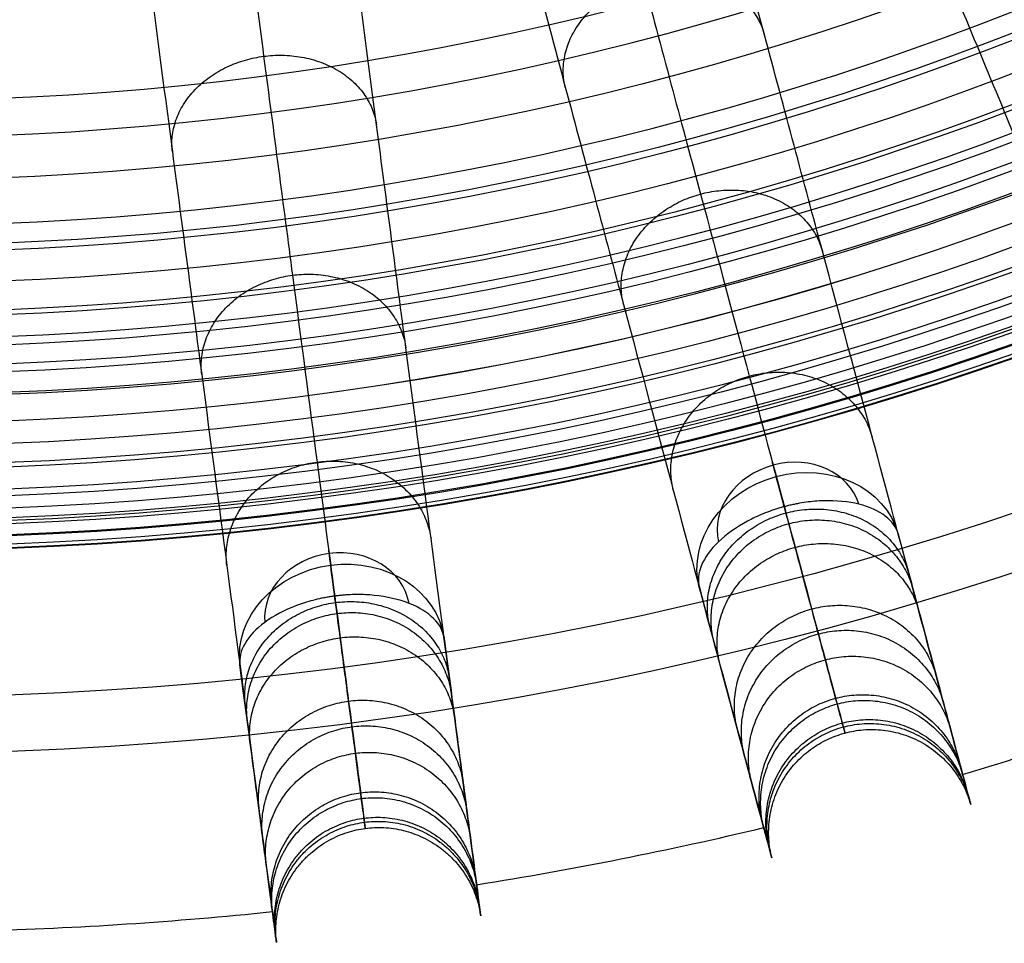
# Model space of a CAD drawing. Header units: millimetres. Extents: x -186 to 186, y -186 to 186.
# Tile 13 of 40: x 7 to 55, y -186 to -141. Entities that reach past the tile are written whole.
import ezdxf

# ---------------------------------------------------------------- set-up
doc = ezdxf.new("R2010")
doc.units = ezdxf.units.MM
doc.layers.add('Ø35', color=7, linetype='Continuous', true_color=0x7d26cd)

msp = doc.modelspace()

# ---------------------------------------------------------------- linework, layer by layer
at = {"layer": 'Ø35'}
for centre, radius in [((0, 0, 280.657), 176.344), ((0, 0, 277.846), 173.606), ((0, 0, 185.176), 166.494), ((0, 0, 178.694), 166.464), ((0, 0, 190.203), 166.286), ((0, 0, 195.126), 165.882), ((0, 0, 169.409), 165.831), ((0, 0, 199.917), 165.294), ((0, 0, 164.04), 165.137), ((0, 0, 250), 165), ((0, 0, 204.548), 164.531), ((0, 0, 157.398), 163.932), ((0, 0, 208.987), 163.606), ((0, 0, 213.207), 162.533), ((0, 0, 150.615), 162.317), ((0, 0, 216.979), 161.393), ((0, 0, 143.777), 160.306), ((0, 0, 220.096), 160.302), ((0, 0, 223.522), 158.919), ((0, 0, 136.901), 157.911), ((0, 0, 226.484), 157.532), ((0, 0, 228.238), 156.606), ((0, 0, 129.993), 155.138), ((0, 0, 231.304), 154.908), ((0, 0, 264.5), 153.5), ((0, 0, 123.061), 151.996), ((0, 0, 232.639), 151.667), ((0, 0, 116.113), 148.496), ((0, 0, 109.158), 144.648)]:
    msp.add_circle(centre, radius, dxfattribs=at)
at = {"layer": 'Ø35', "extrusion": (0, 0, -1)}
for centre, radius in [((0, 0, -300), 159), ((0, 0, -300), 156.191), ((0, 0, -298.67), 150.699), ((0, 0, -294.974), 146.426)]:
    msp.add_circle(centre, radius, dxfattribs=at)
at = {"layer": 'Ø35', "extrusion": (-0.965926, -0.258819, -4.55441e-15)}
msp.add_arc((172.904, 240), 5, 123.6054, 211.114, dxfattribs=at)
at = {"layer": 'Ø35', "extrusion": (-0.133735, 0.499105, 0.85616)}
for start, end in [(182.216, 270), (270, 357.784)]:
    msp.add_arc((0, 272.044, 119.672), 3.536, start, end, dxfattribs=at)
at = {"layer": 'Ø35', "extrusion": (0.133735, -0.499105, -0.85616)}
for start, end in [(270, 359.2906), (180.7094, 270)]:
    msp.add_arc((0, 272.044, -116.137), 5, start, end, dxfattribs=at)
at = {"layer": 'Ø35', "extrusion": (-0.991445, -0.130526, -2.45515e-15)}
msp.add_arc((172.904, 240), 5, 123.6054, 211.114, dxfattribs=at)
at = {"layer": 'Ø35', "extrusion": (-0.067444, 0.512291, 0.85616)}
for start, end in [(270, 357.784), (182.216, 270)]:
    msp.add_arc((0, 272.044, 119.672), 3.536, start, end, dxfattribs=at)
at = {"layer": 'Ø35', "extrusion": (0.067444, -0.512291, -0.85616)}
for start, end in [(270, 359.2906), (180.7094, 270)]:
    msp.add_arc((0, 272.044, -116.137), 5, start, end, dxfattribs=at)
at = {"layer": 'Ø35'}
for start, end in [(286.54858, 290.95142), (279.04858, 283.45142), (271.54858, 275.95142)]:
    msp.add_arc((0, 0, 161.636), 185, start, end, dxfattribs=at)
for points, knots in [([(51.841, -89.791, 33.54), (54.316, -94.078, 38.479), (59.104, -102.372, 48.477), (65.806, -113.98, 63.99), (71.887, -124.512, 79.841), (77.267, -133.83, 95.973), (81.865, -141.795, 112.333), (85.605, -148.272, 128.864), (88.408, -153.128, 145.52), (89.994, -155.874, 160.329), (90.674, -157.053, 173.137), (90.825, -157.313, 183.863), (90.576, -156.882, 194.327), (89.957, -155.81, 204.378), (88.999, -154.15, 213.861), (87.733, -151.957, 222.618), (86.427, -149.696, 229.305), (85.254, -147.665, 234.131), (84.632, -146.586, 236.356), (84.312, -146.032, 237.416)], [0, 0, 0, 0, 21.206687, 42.000163, 62.298384, 82.041442, 101.198015, 119.773444, 137.819283, 155.44352, 166.748088, 177.876049, 188.747485, 199.274348, 209.364632, 218.926927, 227.876161, 232.097972, 236.141838, 236.141838, 236.141838, 236.141838]), ([(49.248, -95.299, 30.058), (51.749, -99.63, 35.045), (54.198, -103.872, 40.156), (56.575, -107.989, 45.38), (58.905, -112.025, 50.502), (61.175, -115.957, 55.754), (63.361, -119.743, 61.124), (65.495, -123.44, 66.365), (67.558, -127.013, 71.742), (69.525, -130.42, 77.24), (71.438, -133.733, 82.587), (73.267, -136.901, 88.071), (74.985, -139.876, 93.678), (76.651, -142.763, 99.118), (78.219, -145.478, 104.693), (79.658, -147.97, 110.387), (81.053, -150.387, 115.909), (82.331, -152.601, 121.559), (83.462, -154.56, 127.318), (84.561, -156.463, 132.915), (85.522, -158.127, 138.621), (86.316, -159.503, 144.421), (87.091, -160.846, 150.084), (87.706, -161.911, 155.827), (88.136, -162.656, 161.636), (88.137, -162.656, 161.64), (88.137, -162.657, 161.643), (88.137, -162.657, 161.646), (88.413, -163.134, 165.37), (88.612, -163.48, 169.122), (88.738, -163.697, 172.878), (88.861, -163.911, 176.576), (88.913, -164.001, 180.289), (88.894, -163.968, 183.994), (88.876, -163.936, 187.613), (88.789, -163.787, 191.239), (88.635, -163.519, 194.845), (88.485, -163.26, 198.337), (88.27, -162.888, 201.827), (87.988, -162.399, 205.285), (87.718, -161.931, 208.598), (87.384, -161.352, 211.905), (86.983, -160.657, 215.165), (86.602, -159.999, 218.252), (86.159, -159.23, 221.326), (85.646, -158.343, 224.337), (85.406, -157.927, 225.747), (85.15, -157.484, 227.149), (84.606, -156.54, 229.921), (84.316, -156.038, 231.297), (84.008, -155.505, 232.653), (83.717, -155.002, 233.933), (83.41, -154.469, 235.2), (83.084, -153.905, 236.445), (82.772, -153.365, 237.638), (82.443, -152.795, 238.816), (82.096, -152.193, 239.968)], [0, 0, 0, 0, 21.204799, 21.204799, 21.204799, 41.99698, 41.99698, 41.99698, 62.294163, 62.294163, 62.294163, 82.036498, 82.036498, 82.036498, 101.193153, 101.193153, 101.193153, 119.768949, 119.768949, 119.768949, 137.816316, 137.816316, 137.816316, 155.433498, 155.433498, 155.433498, 155.443084, 155.443084, 155.443084, 166.745582, 166.745582, 166.745582, 177.871129, 177.871129, 177.871129, 188.740149, 188.740149, 188.740149, 199.26457, 199.26457, 199.26457, 209.352232, 209.352232, 209.352232, 218.911491, 218.911491, 218.911491, 223.383634, 223.383634, 227.855231, 227.855231, 227.855231, 232.074047, 232.074047, 232.074047, 236.114875, 236.114875, 236.114875, 236.114875]), ([(39.677, -95.789, 33.54), (41.572, -100.363, 38.479), (45.237, -109.211, 48.477), (50.366, -121.594, 63.99), (55.02, -132.83, 79.841), (59.137, -142.77, 95.973), (62.657, -151.267, 112.333), (65.519, -158.177, 128.864), (67.665, -163.357, 145.52), (68.878, -166.287, 160.329), (69.399, -167.544, 173.137), (69.514, -167.822, 183.863), (69.324, -167.363, 194.327), (68.85, -166.219, 204.378), (68.117, -164.448, 213.861), (67.148, -162.109, 222.618), (66.149, -159.697, 229.305), (65.251, -157.53, 234.131), (64.774, -156.379, 236.356), (64.529, -155.788, 237.416)], [0, 0, 0, 0, 21.206687, 42.000163, 62.298384, 82.041442, 101.198015, 119.773444, 137.819283, 155.44352, 166.748088, 177.876049, 188.747485, 199.274348, 209.364632, 218.926927, 227.876161, 232.097972, 236.141838, 236.141838, 236.141838, 236.141838]), ([(70.766, -157.78, 239.968), (71.032, -158.422, 238.816), (71.284, -159.031, 237.638), (71.523, -159.607, 236.445), (71.772, -160.208, 235.2), (72.007, -160.777, 233.933), (72.23, -161.313, 232.653), (72.465, -161.882, 231.297), (72.687, -162.418, 229.921), (73.104, -163.424, 227.149), (73.3, -163.897, 225.747), (73.484, -164.341, 224.337), (73.876, -165.287, 221.326), (74.215, -166.108, 218.252), (74.506, -166.81, 215.165), (74.814, -167.551, 211.905), (75.069, -168.169, 208.598), (75.276, -168.668, 205.285), (75.492, -169.189, 201.827), (75.656, -169.586, 198.337), (75.771, -169.863, 194.845), (75.889, -170.149, 191.239), (75.955, -170.308, 187.613), (75.969, -170.342, 183.994), (75.984, -170.377, 180.289), (75.944, -170.281, 176.576), (75.85, -170.053, 172.878), (75.754, -169.821, 169.122), (75.601, -169.453, 165.37), (75.39, -168.943, 161.646), (75.39, -168.943, 161.643), (75.39, -168.942, 161.64), (75.39, -168.942, 161.636), (75.06, -168.147, 155.827), (74.59, -167.011, 150.084), (73.996, -165.578, 144.421), (73.388, -164.111, 138.621), (72.653, -162.335, 132.915), (71.812, -160.305, 127.318), (70.946, -158.215, 121.559), (69.968, -155.853, 115.909), (68.9, -153.275, 110.387), (67.799, -150.616, 104.693), (66.599, -147.72, 99.118), (65.323, -144.64, 93.678), (64.009, -141.467, 88.071), (62.609, -138.087, 82.587), (61.145, -134.552, 77.24), (59.64, -130.919, 71.742), (58.06, -127.106, 66.365), (56.427, -123.163, 61.124), (54.754, -119.123, 55.754), (53.016, -114.929, 50.502), (51.233, -110.623, 45.38), (49.414, -106.232, 40.156), (47.539, -101.706, 35.045), (45.625, -97.085, 30.058)], [0, 0, 0, 0, 4.040828, 4.040828, 4.040828, 8.259644, 8.259644, 8.259644, 12.731241, 12.731241, 17.203384, 17.203384, 17.203384, 26.762643, 26.762643, 26.762643, 36.850305, 36.850305, 36.850305, 47.374726, 47.374726, 47.374726, 58.243746, 58.243746, 58.243746, 69.369292, 69.369292, 69.369292, 80.671791, 80.671791, 80.671791, 80.681377, 80.681377, 80.681377, 98.298559, 98.298559, 98.298559, 116.345926, 116.345926, 116.345926, 134.921722, 134.921722, 134.921722, 154.078377, 154.078377, 154.078377, 173.820712, 173.820712, 173.820712, 194.117895, 194.117895, 194.117895, 214.910076, 214.910076, 214.910076, 236.114875, 236.114875, 236.114875, 236.114875]), ([(26.835, -100.149, 33.54), (28.116, -104.93, 38.479), (30.595, -114.181, 48.477), (34.064, -127.128, 63.99), (37.212, -138.876, 79.841), (39.996, -149.268, 95.973), (42.377, -158.152, 112.333), (44.312, -165.376, 128.864), (45.764, -170.792, 145.52), (46.584, -173.854, 160.329), (46.937, -175.169, 173.137), (47.014, -175.46, 183.863), (46.886, -174.979, 194.327), (46.565, -173.784, 204.378), (46.069, -171.932, 213.861), (45.414, -169.486, 222.618), (44.738, -166.965, 229.305), (44.131, -164.699, 234.131), (43.809, -163.496, 236.356), (43.643, -162.877, 237.416)], [0, 0, 0, 0, 21.206687, 42.000163, 62.298384, 82.041442, 101.198015, 119.773444, 137.819283, 155.44352, 166.748088, 177.876049, 188.747485, 199.274348, 209.364632, 218.926927, 227.876161, 232.097972, 236.141838, 236.141838, 236.141838, 236.141838]), ([(36.388, -100.912, 30.058), (38.302, -105.532, 35.045), (40.176, -110.058, 40.156), (41.995, -114.449, 45.38), (43.779, -118.755, 50.502), (45.516, -122.949, 55.754), (47.189, -126.989, 61.124), (48.823, -130.932, 66.365), (50.402, -134.745, 71.742), (51.907, -138.379, 77.24), (53.371, -141.913, 82.587), (54.771, -145.293, 88.071), (56.086, -148.467, 93.678), (57.361, -151.546, 99.118), (58.561, -154.443, 104.693), (59.662, -157.102, 110.387), (60.73, -159.68, 115.909), (61.708, -162.042, 121.559), (62.574, -164.131, 127.318), (63.415, -166.162, 132.915), (64.15, -167.937, 138.621), (64.758, -169.405, 144.421), (65.352, -170.837, 150.084), (65.822, -171.974, 155.827), (66.152, -172.769, 161.636), (66.152, -172.769, 161.64), (66.152, -172.769, 161.643), (66.152, -172.77, 161.646), (66.363, -173.279, 165.37), (66.516, -173.648, 169.122), (66.612, -173.879, 172.878), (66.706, -174.107, 176.576), (66.746, -174.203, 180.289), (66.731, -174.168, 183.994), (66.717, -174.134, 187.613), (66.651, -173.975, 191.239), (66.533, -173.689, 194.845), (66.418, -173.413, 198.337), (66.254, -173.016, 201.827), (66.038, -172.495, 205.285), (65.831, -171.995, 208.598), (65.576, -171.378, 211.905), (65.268, -170.636, 215.165), (64.977, -169.934, 218.252), (64.638, -169.114, 221.326), (64.246, -168.167, 224.337), (64.062, -167.724, 225.747), (63.866, -167.251, 227.149), (63.449, -166.244, 229.921), (63.227, -165.709, 231.297), (62.992, -165.14, 232.653), (62.769, -164.603, 233.933), (62.534, -164.034, 235.2), (62.285, -163.433, 236.445), (62.046, -162.857, 237.638), (61.794, -162.249, 238.816), (61.528, -161.607, 239.968)], [0, 0, 0, 0, 21.204799, 21.204799, 21.204799, 41.99698, 41.99698, 41.99698, 62.294163, 62.294163, 62.294163, 82.036498, 82.036498, 82.036498, 101.193153, 101.193153, 101.193153, 119.768949, 119.768949, 119.768949, 137.816316, 137.816316, 137.816316, 155.433498, 155.433498, 155.433498, 155.443084, 155.443084, 155.443084, 166.745582, 166.745582, 166.745582, 177.871129, 177.871129, 177.871129, 188.740149, 188.740149, 188.740149, 199.26457, 199.26457, 199.26457, 209.352232, 209.352232, 209.352232, 218.911491, 218.911491, 218.911491, 223.383634, 223.383634, 227.855231, 227.855231, 227.855231, 232.074047, 232.074047, 232.074047, 236.114875, 236.114875, 236.114875, 236.114875]), ([(49.566, -165.667, 239.968), (49.746, -166.338, 238.816), (49.917, -166.975, 237.638), (50.078, -167.577, 236.445), (50.246, -168.205, 235.2), (50.406, -168.8, 233.933), (50.556, -169.361, 232.653), (50.715, -169.956, 231.297), (50.866, -170.516, 229.921), (51.148, -171.568, 227.149), (51.28, -172.063, 225.747), (51.404, -172.526, 224.337), (51.669, -173.516, 221.326), (51.899, -174.373, 218.252), (52.096, -175.108, 215.165), (52.304, -175.883, 211.905), (52.477, -176.528, 208.598), (52.616, -177.051, 205.285), (52.763, -177.596, 201.827), (52.874, -178.01, 198.337), (52.951, -178.3, 194.845), (53.031, -178.599, 191.239), (53.076, -178.765, 187.613), (53.085, -178.8, 183.994), (53.095, -178.837, 180.289), (53.068, -178.737, 176.576), (53.004, -178.498, 172.878), (52.939, -178.256, 169.122), (52.836, -177.871, 165.37), (52.694, -177.338, 161.646), (52.693, -177.338, 161.643), (52.693, -177.337, 161.64), (52.693, -177.337, 161.636), (52.471, -176.506, 155.827), (52.152, -175.318, 150.084), (51.751, -173.82, 144.421), (51.34, -172.286, 138.621), (50.842, -170.43, 132.915), (50.274, -168.307, 127.318), (49.688, -166.122, 121.559), (49.027, -163.653, 115.909), (48.304, -160.957, 110.387), (47.559, -158.177, 104.693), (46.748, -155.149, 99.118), (45.885, -151.929, 93.678), (44.996, -148.611, 88.071), (44.049, -145.077, 82.587), (43.059, -141.382, 77.24), (42.041, -137.583, 71.742), (40.973, -133.597, 66.365), (39.868, -129.474, 61.124), (38.737, -125.251, 55.754), (37.562, -120.865, 50.502), (36.355, -116.364, 45.38), (35.125, -111.773, 40.156), (33.857, -107.041, 35.045), (32.563, -102.21, 30.058)], [0, 0, 0, 0, 4.040828, 4.040828, 4.040828, 8.259644, 8.259644, 8.259644, 12.731241, 12.731241, 17.203384, 17.203384, 17.203384, 26.762643, 26.762643, 26.762643, 36.850305, 36.850305, 36.850305, 47.374726, 47.374726, 47.374726, 58.243746, 58.243746, 58.243746, 69.369292, 69.369292, 69.369292, 80.671791, 80.671791, 80.671791, 80.681377, 80.681377, 80.681377, 98.298559, 98.298559, 98.298559, 116.345926, 116.345926, 116.345926, 134.921722, 134.921722, 134.921722, 154.078377, 154.078377, 154.078377, 173.820712, 173.820712, 173.820712, 194.117895, 194.117895, 194.117895, 214.910076, 214.910076, 214.910076, 236.114875, 236.114875, 236.114875, 236.114875]), ([(13.533, -102.795, 33.54), (14.179, -107.703, 38.479), (15.429, -117.198, 48.477), (17.179, -130.487, 63.99), (18.766, -142.545, 79.841), (20.171, -153.211, 95.973), (21.371, -162.33, 112.333), (22.347, -169.745, 128.864), (23.079, -175.304, 145.52), (23.493, -178.448, 160.329), (23.671, -179.797, 173.137), (23.71, -180.095, 183.863), (23.645, -179.602, 194.327), (23.484, -178.375, 204.378), (23.233, -176.474, 213.861), (22.903, -173.964, 222.618), (22.562, -171.376, 229.305), (22.256, -169.05, 234.131), (22.093, -167.815, 236.356), (22.01, -167.181, 237.416)], [0, 0, 0, 0, 21.206687, 42.000163, 62.298384, 82.041442, 101.198015, 119.773444, 137.819283, 155.44352, 166.748088, 177.876049, 188.747485, 199.274348, 209.364632, 218.926927, 227.876161, 232.097972, 236.141838, 236.141838, 236.141838, 236.141838]), ([(22.905, -104.798, 30.058), (24.199, -109.629, 35.045), (25.467, -114.361, 40.156), (26.697, -118.952, 45.38), (27.903, -123.453, 50.502), (29.078, -127.839, 55.754), (30.21, -132.062, 61.124), (31.315, -136.185, 66.365), (32.383, -140.171, 71.742), (33.401, -143.97, 77.24), (34.391, -147.665, 82.587), (35.338, -151.199, 88.071), (36.227, -154.517, 93.678), (37.09, -157.737, 99.118), (37.901, -160.765, 104.693), (38.646, -163.545, 110.387), (39.368, -166.241, 115.909), (40.03, -168.71, 121.559), (40.615, -170.895, 127.318), (41.184, -173.017, 132.915), (41.681, -174.874, 138.621), (42.092, -176.408, 144.421), (42.494, -177.906, 150.084), (42.812, -179.094, 155.827), (43.035, -179.925, 161.636), (43.035, -179.925, 161.64), (43.035, -179.926, 161.643), (43.035, -179.926, 161.646), (43.178, -180.459, 165.37), (43.281, -180.844, 169.122), (43.346, -181.086, 172.878), (43.41, -181.325, 176.576), (43.437, -181.425, 180.289), (43.427, -181.388, 183.994), (43.417, -181.353, 187.613), (43.373, -181.186, 191.239), (43.293, -180.888, 194.845), (43.215, -180.598, 198.337), (43.104, -180.184, 201.827), (42.958, -179.639, 205.285), (42.818, -179.116, 208.598), (42.645, -178.471, 211.905), (42.438, -177.696, 215.165), (42.241, -176.961, 218.252), (42.011, -176.104, 221.326), (41.746, -175.114, 224.337), (41.622, -174.651, 225.747), (41.489, -174.156, 227.149), (41.207, -173.104, 229.921), (41.057, -172.544, 231.297), (40.898, -171.949, 232.653), (40.747, -171.388, 233.933), (40.588, -170.793, 235.2), (40.42, -170.165, 236.445), (40.258, -169.563, 237.638), (40.088, -168.926, 238.816), (39.908, -168.255, 239.968)], [0, 0, 0, 0, 21.204799, 21.204799, 21.204799, 41.99698, 41.99698, 41.99698, 62.294163, 62.294163, 62.294163, 82.036498, 82.036498, 82.036498, 101.193153, 101.193153, 101.193153, 119.768949, 119.768949, 119.768949, 137.816316, 137.816316, 137.816316, 155.433498, 155.433498, 155.433498, 155.443084, 155.443084, 155.443084, 166.745582, 166.745582, 166.745582, 177.871129, 177.871129, 177.871129, 188.740149, 188.740149, 188.740149, 199.26457, 199.26457, 199.26457, 209.352232, 209.352232, 209.352232, 218.911491, 218.911491, 218.911491, 223.383634, 223.383634, 227.855231, 227.855231, 227.855231, 232.074047, 232.074047, 232.074047, 236.114875, 236.114875, 236.114875, 236.114875]), ([(27.518, -170.72, 239.968), (27.609, -171.409, 238.816), (27.695, -172.062, 237.638), (27.776, -172.68, 236.445), (27.861, -173.325, 235.2), (27.942, -173.935, 233.933), (28.018, -174.511, 232.653), (28.098, -175.122, 231.297), (28.174, -175.696, 229.921), (28.316, -176.777, 227.149), (28.383, -177.284, 225.747), (28.445, -177.76, 224.337), (28.579, -178.776, 221.326), (28.695, -179.656, 218.252), (28.794, -180.41, 215.165), (28.899, -181.205, 211.905), (28.986, -181.868, 208.598), (29.057, -182.404, 205.285), (29.13, -182.963, 201.827), (29.186, -183.389, 198.337), (29.225, -183.686, 194.845), (29.266, -183.993, 191.239), (29.288, -184.163, 187.613), (29.293, -184.2, 183.994), (29.298, -184.237, 180.289), (29.284, -184.134, 176.576), (29.252, -183.89, 172.878), (29.219, -183.641, 169.122), (29.167, -183.246, 165.37), (29.095, -182.699, 161.646), (29.095, -182.699, 161.643), (29.095, -182.698, 161.64), (29.095, -182.698, 161.636), (28.983, -181.845, 155.827), (28.822, -180.625, 150.084), (28.62, -179.088, 144.421), (28.413, -177.513, 138.621), (28.162, -175.608, 132.915), (27.875, -173.429, 127.318), (27.58, -171.186, 121.559), (27.246, -168.652, 115.909), (26.882, -165.885, 110.387), (26.506, -163.032, 104.693), (26.097, -159.923, 99.118), (25.662, -156.619, 93.678), (25.214, -153.213, 88.071), (24.736, -149.586, 82.587), (24.237, -145.793, 77.24), (23.723, -141.893, 71.742), (23.185, -137.802, 66.365), (22.628, -133.57, 61.124), (22.057, -129.235, 55.754), (21.464, -124.734, 50.502), (20.856, -120.114, 45.38), (20.235, -115.401, 40.156), (19.596, -110.545, 35.045), (18.943, -105.586, 30.058)], [0, 0, 0, 0, 4.040828, 4.040828, 4.040828, 8.259644, 8.259644, 8.259644, 12.731241, 12.731241, 17.203384, 17.203384, 17.203384, 26.762643, 26.762643, 26.762643, 36.850305, 36.850305, 36.850305, 47.374726, 47.374726, 47.374726, 58.243746, 58.243746, 58.243746, 69.369292, 69.369292, 69.369292, 80.671791, 80.671791, 80.671791, 80.681377, 80.681377, 80.681377, 98.298559, 98.298559, 98.298559, 116.345926, 116.345926, 116.345926, 134.921722, 134.921722, 134.921722, 154.078377, 154.078377, 154.078377, 173.820712, 173.820712, 173.820712, 194.117895, 194.117895, 194.117895, 214.910076, 214.910076, 214.910076, 236.114875, 236.114875, 236.114875, 236.114875]), ([(9.03, -106.891, 30.058), (9.683, -111.85, 35.045), (10.322, -116.706, 40.156), (10.943, -121.419, 45.38), (11.551, -126.039, 50.502), (12.143, -130.54, 55.754), (12.714, -134.876, 61.124), (13.271, -139.107, 66.365), (13.81, -143.199, 71.742), (14.323, -147.098, 77.24), (14.823, -150.891, 82.587), (15.3, -154.518, 88.071), (15.748, -157.924, 93.678), (16.183, -161.229, 99.118), (16.593, -164.337, 104.693), (16.968, -167.19, 110.387), (17.333, -169.957, 115.909), (17.666, -172.492, 121.559), (17.961, -174.734, 127.318), (18.248, -176.913, 132.915), (18.499, -178.818, 138.621), (18.706, -180.393, 144.421), (18.909, -181.93, 150.084), (19.069, -183.15, 155.827), (19.182, -184.003, 161.636), (19.182, -184.003, 161.64), (19.182, -184.004, 161.643), (19.182, -184.004, 161.646), (19.254, -184.551, 165.37), (19.306, -184.946, 169.122), (19.339, -185.195, 172.878), (19.371, -185.439, 176.576), (19.384, -185.542, 180.289), (19.38, -185.505, 183.994), (19.375, -185.468, 187.613), (19.352, -185.298, 191.239), (19.312, -184.991, 194.845), (19.273, -184.694, 198.337), (19.217, -184.268, 201.827), (19.143, -183.709, 205.285), (19.072, -183.173, 208.598), (18.985, -182.511, 211.905), (18.88, -181.715, 215.165), (18.781, -180.961, 218.252), (18.665, -180.081, 221.326), (18.532, -179.065, 224.337), (18.469, -178.589, 225.747), (18.402, -178.082, 227.149), (18.26, -177.001, 229.921), (18.184, -176.427, 231.297), (18.104, -175.816, 232.653), (18.028, -175.24, 233.933), (17.948, -174.63, 235.2), (17.863, -173.985, 236.445), (17.781, -173.367, 237.638), (17.695, -172.714, 238.816), (17.605, -172.025, 239.968)], [0, 0, 0, 0, 21.204799, 21.204799, 21.204799, 41.99698, 41.99698, 41.99698, 62.294163, 62.294163, 62.294163, 82.036498, 82.036498, 82.036498, 101.193153, 101.193153, 101.193153, 119.768949, 119.768949, 119.768949, 137.816316, 137.816316, 137.816316, 155.433498, 155.433498, 155.433498, 155.443084, 155.443084, 155.443084, 166.745582, 166.745582, 166.745582, 177.871129, 177.871129, 177.871129, 188.740149, 188.740149, 188.740149, 199.26457, 199.26457, 199.26457, 209.352232, 209.352232, 209.352232, 218.911491, 218.911491, 218.911491, 223.383634, 223.383634, 227.855231, 227.855231, 227.855231, 232.074047, 232.074047, 232.074047, 236.114875, 236.114875, 236.114875, 236.114875]), ([(44.035, -164.339, 244.165), (43.965, -164.358, 244.165), (43.895, -164.378, 244.163), (43.825, -164.398, 244.161), (43.756, -164.419, 244.158), (43.687, -164.44, 244.154), (43.55, -164.484, 244.144), (43.481, -164.507, 244.137), (43.278, -164.578, 244.114), (43.144, -164.629, 244.094), (42.748, -164.79, 244.017), (42.494, -164.91, 243.946), (42.251, -165.039, 243.855), (41.7, -165.335, 243.648), (41.219, -165.679, 243.344), (40.835, -166.049, 242.956), (40.453, -166.418, 242.57), (40.174, -166.805, 242.108), (40.015, -167.184, 241.596), (39.857, -167.564, 241.083), (39.82, -167.928, 240.53), (39.908, -168.255, 239.968)], [0, 0, 0, 0, 0.217298, 0.217298, 0.217298, 0.434342, 0.434342, 0.651386, 0.651386, 1.085525, 1.085525, 1.954213, 1.954213, 1.954213, 3.937468, 3.937468, 3.937468, 5.915593, 5.915593, 5.915593, 7.892081, 7.892081, 7.892081, 7.892081]), ([(49.566, -165.667, 239.968), (49.479, -165.34, 240.53), (49.265, -165.043, 241.083), (48.938, -164.794, 241.596), (48.611, -164.545, 242.108), (48.176, -164.349, 242.57), (47.66, -164.22, 242.956), (47.143, -164.092, 243.344), (46.554, -164.034, 243.648), (45.929, -164.054, 243.855), (45.654, -164.063, 243.946), (45.374, -164.087, 244.017), (44.951, -164.145, 244.094), (44.809, -164.168, 244.114), (44.597, -164.208, 244.137), (44.527, -164.222, 244.144), (44.386, -164.253, 244.154), (44.315, -164.269, 244.158), (44.245, -164.286, 244.161), (44.175, -164.303, 244.163), (44.105, -164.321, 244.165), (44.035, -164.339, 244.165)], [0, 0, 0, 0, 1.976488, 1.976488, 1.976488, 3.954613, 3.954613, 3.954613, 5.937868, 5.937868, 5.937868, 6.806556, 6.806556, 7.240695, 7.240695, 7.457739, 7.457739, 7.674783, 7.674783, 7.674783, 7.892081, 7.892081, 7.892081, 7.892081]), ([(22.207, -168.681, 244.165), (22.135, -168.69, 244.165), (22.064, -168.701, 244.163), (21.992, -168.712, 244.161), (21.921, -168.723, 244.158), (21.85, -168.735, 244.154), (21.708, -168.761, 244.144), (21.637, -168.775, 244.137), (21.426, -168.819, 244.114), (21.286, -168.852, 244.094), (20.873, -168.96, 244.017), (20.605, -169.045, 243.946), (20.348, -169.142, 243.855), (19.762, -169.363, 243.648), (19.241, -169.642, 243.344), (18.812, -169.959, 242.956), (18.385, -170.275, 242.57), (18.058, -170.622, 242.108), (17.851, -170.977, 241.596), (17.644, -171.332, 241.083), (17.56, -171.689, 240.53), (17.605, -172.025, 239.968)], [0, 0, 0, 0, 0.217298, 0.217298, 0.217298, 0.434342, 0.434342, 0.651386, 0.651386, 1.085525, 1.085525, 1.954213, 1.954213, 1.954213, 3.937468, 3.937468, 3.937468, 5.915593, 5.915593, 5.915593, 7.892081, 7.892081, 7.892081, 7.892081]), ([(27.518, -170.72, 239.968), (27.474, -170.383, 240.53), (27.301, -170.061, 241.083), (27.009, -169.772, 241.596), (26.717, -169.482, 242.108), (26.312, -169.231, 242.57), (25.817, -169.036, 242.956), (25.322, -168.841, 243.344), (24.745, -168.707, 243.648), (24.123, -168.645, 243.855), (23.849, -168.618, 243.946), (23.568, -168.605, 244.017), (23.141, -168.608, 244.094), (22.998, -168.612, 244.114), (22.782, -168.624, 244.137), (22.711, -168.629, 244.144), (22.567, -168.641, 244.154), (22.495, -168.648, 244.158), (22.423, -168.655, 244.161), (22.351, -168.663, 244.163), (22.279, -168.672, 244.165), (22.207, -168.681, 244.165)], [0, 0, 0, 0, 1.976488, 1.976488, 1.976488, 3.954613, 3.954613, 3.954613, 5.937868, 5.937868, 5.937868, 6.806556, 6.806556, 7.240695, 7.240695, 7.457739, 7.457739, 7.674783, 7.674783, 7.674783, 7.892081, 7.892081, 7.892081, 7.892081])]:
    msp.add_open_spline(points, degree=3, knots=knots, dxfattribs=at)
for points, weights, knots in [([(33.401, -143.97, 77.24), (32.428, -140.079, 80.109), (37.192, -138.802, 80.109), (41.956, -137.526, 80.109), (43.059, -141.382, 77.24)], [0.994371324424, 0.709948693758, 1, 0.709948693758, 0.994371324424], [7.930188, 7.930188, 7.930188, 15.707963, 15.707963, 23.485739, 23.485739, 23.485739]), ([(14.323, -147.098, 77.24), (13.867, -143.113, 80.109), (18.756, -142.469, 80.109), (23.646, -141.825, 80.109), (24.237, -145.793, 77.24)], [0.994371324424, 0.709948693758, 1, 0.709948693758, 0.994371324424], [7.930188, 7.930188, 7.930188, 15.707963, 15.707963, 23.485739, 23.485739, 23.485739]), ([(36.227, -154.517, 93.678), (35.202, -150.437, 96.254), (39.967, -149.16, 96.254), (44.733, -147.884, 96.254), (45.885, -151.929, 93.678)], [0.994503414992, 0.709881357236, 1, 0.709881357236, 0.994503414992], [7.928382, 7.928382, 7.928382, 15.707963, 15.707963, 23.487544, 23.487544, 23.487544]), ([(15.748, -157.924, 93.678), (15.265, -153.745, 96.254), (20.156, -153.101, 96.254), (25.047, -152.457, 96.254), (25.662, -156.619, 93.678)], [0.994503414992, 0.709881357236, 1, 0.709881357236, 0.994503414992], [7.928382, 7.928382, 7.928382, 15.707963, 15.707963, 23.487544, 23.487544, 23.487544]), ([(38.646, -163.545, 110.387), (37.569, -159.275, 112.613), (42.335, -157.998, 112.613), (47.101, -156.721, 112.613), (48.304, -160.957, 110.387)], [0.994566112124, 0.709849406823, 1, 0.709849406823, 0.994566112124], [7.927526, 7.927526, 7.927526, 15.707963, 15.707963, 23.488401, 23.488401, 23.488401]), ([(16.968, -167.19, 110.387), (16.459, -162.816, 112.613), (21.35, -162.172, 112.613), (26.242, -161.528, 112.613), (26.882, -165.885, 110.387)], [0.994566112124, 0.709849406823, 1, 0.709849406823, 0.994566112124], [7.927526, 7.927526, 7.927526, 15.707963, 15.707963, 23.488401, 23.488401, 23.488401]), ([(40.42, -170.165, 236.445), (39.348, -165.923, 234.157), (44.117, -164.645, 234.157), (48.885, -163.368, 234.157), (50.078, -167.577, 236.445)], [0.994812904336, 0.709723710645, 1, 0.709723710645, 0.994812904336], [7.924155, 7.924155, 7.924155, 15.707963, 15.707963, 23.491771, 23.491771, 23.491771]), ([(40.615, -170.895, 127.318), (39.49, -166.442, 129.122), (44.256, -165.165, 129.122), (49.022, -163.888, 129.122), (50.274, -168.307, 127.318)], [0.994578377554, 0.7098431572, 1, 0.7098431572, 0.994578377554], [7.927358, 7.927358, 7.927358, 15.707963, 15.707963, 23.488569, 23.488569, 23.488569]), ([(40.898, -171.949, 232.653), (39.796, -167.592, 230.612), (44.564, -166.314, 230.612), (49.332, -165.037, 230.612), (50.556, -169.361, 232.653)], [0.99473984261, 0.709760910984, 1, 0.709760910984, 0.99473984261], [7.925153, 7.925153, 7.925153, 15.707963, 15.707963, 23.490774, 23.490774, 23.490774]), ([(17.863, -173.985, 236.445), (17.354, -169.64, 234.157), (22.249, -168.995, 234.157), (27.143, -168.351, 234.157), (27.776, -172.68, 236.445)], [0.994812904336, 0.709723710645, 1, 0.709723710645, 0.994812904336], [7.924155, 7.924155, 7.924155, 15.707963, 15.707963, 23.491771, 23.491771, 23.491771]), ([(41.746, -175.114, 224.337), (40.6, -170.586, 222.746), (45.366, -169.308, 222.746), (50.133, -168.031, 222.746), (51.404, -172.526, 224.337)], [0.994618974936, 0.709822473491, 1, 0.709822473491, 0.994618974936], [7.926803, 7.926803, 7.926803, 15.707963, 15.707963, 23.489123, 23.489123, 23.489123]), ([(17.961, -174.734, 127.318), (17.427, -170.172, 129.122), (22.319, -169.528, 129.122), (27.211, -168.884, 129.122), (27.875, -173.429, 127.318)], [0.994578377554, 0.7098431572, 1, 0.7098431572, 0.994578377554], [7.927358, 7.927358, 7.927358, 15.707963, 15.707963, 23.488569, 23.488569, 23.488569]), ([(18.104, -175.816, 232.653), (17.58, -171.353, 230.612), (22.474, -170.708, 230.612), (27.368, -170.064, 230.612), (28.018, -174.511, 232.653)], [0.99473984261, 0.709760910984, 1, 0.709760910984, 0.99473984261], [7.925153, 7.925153, 7.925153, 15.707963, 15.707963, 23.490774, 23.490774, 23.490774]), ([(42.092, -176.408, 144.421), (40.924, -171.795, 145.724), (45.69, -170.518, 145.724), (50.456, -169.241, 145.724), (51.751, -173.82, 144.421)], [0.994559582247, 0.709852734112, 1, 0.709852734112, 0.994559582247], [7.927615, 7.927615, 7.927615, 15.707963, 15.707963, 23.488312, 23.488312, 23.488312]), ([(42.438, -177.696, 215.165), (41.261, -173.052, 213.985), (46.027, -171.775, 213.985), (50.793, -170.498, 213.985), (52.096, -175.108, 215.165)], [0.994562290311, 0.709851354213, 1, 0.709851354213, 0.994562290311], [7.927578, 7.927578, 7.927578, 15.707963, 15.707963, 23.488349, 23.488349, 23.488349]), ([(42.958, -179.639, 205.285), (41.762, -174.919, 204.49), (46.527, -173.642, 204.49), (51.293, -172.365, 204.49), (52.616, -177.051, 205.285)], [0.994533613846, 0.709865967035, 1, 0.709865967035, 0.994533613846], [7.92797, 7.92797, 7.92797, 15.707963, 15.707963, 23.487957, 23.487957, 23.487957]), ([(18.532, -179.065, 224.337), (17.986, -174.426, 222.746), (22.879, -173.781, 222.746), (27.771, -173.137, 222.746), (28.445, -177.76, 224.337)], [0.994618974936, 0.709822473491, 1, 0.709822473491, 0.994618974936], [7.926803, 7.926803, 7.926803, 15.707963, 15.707963, 23.489123, 23.489123, 23.489123]), ([(43.035, -179.926, 161.646), (41.836, -175.196, 162.369), (46.601, -173.919, 162.369), (51.367, -172.642, 162.369), (52.694, -177.338, 161.646)], [0.994519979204, 0.709872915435, 1, 0.709872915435, 0.994519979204], [7.928156, 7.928156, 7.928156, 15.707963, 15.707963, 23.487771, 23.487771, 23.487771]), ([(43.293, -180.888, 194.845), (42.085, -176.123, 194.424), (46.85, -174.846, 194.424), (51.615, -173.569, 194.424), (52.951, -178.3, 194.845)], [0.994520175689, 0.709872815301, 1, 0.709872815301, 0.994520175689], [7.928153, 7.928153, 7.928153, 15.707963, 15.707963, 23.487773, 23.487773, 23.487773]), ([(43.346, -181.086, 172.878), (42.136, -176.315, 173.207), (46.901, -175.038, 173.207), (51.667, -173.761, 173.207), (53.004, -178.498, 172.878)], [0.994518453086, 0.709873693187, 1, 0.709873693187, 0.994518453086], [7.928177, 7.928177, 7.928177, 15.707963, 15.707963, 23.48775, 23.48775, 23.48775]), ([(18.706, -180.393, 144.421), (18.15, -175.667, 145.724), (23.042, -175.023, 145.724), (27.934, -174.379, 145.724), (28.62, -179.088, 144.421)], [0.994559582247, 0.709852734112, 1, 0.709852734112, 0.994559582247], [7.927615, 7.927615, 7.927615, 15.707963, 15.707963, 23.488312, 23.488312, 23.488312]), ([(43.427, -181.388, 183.994), (42.214, -176.607, 183.944), (46.979, -175.33, 183.944), (51.745, -174.053, 183.944), (53.085, -178.8, 183.994)], [0.994515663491, 0.709875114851, 1, 0.709875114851, 0.994515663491], [7.928215, 7.928215, 7.928215, 15.707963, 15.707963, 23.487712, 23.487712, 23.487712]), ([(18.88, -181.715, 215.165), (18.32, -176.957, 213.985), (23.212, -176.313, 213.985), (28.104, -175.669, 213.985), (28.794, -180.41, 215.165)], [0.994562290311, 0.709851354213, 1, 0.709851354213, 0.994562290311], [7.927578, 7.927578, 7.927578, 15.707963, 15.707963, 23.488349, 23.488349, 23.488349]), ([(19.143, -183.709, 205.285), (18.573, -178.873, 204.49), (23.464, -178.229, 204.49), (28.356, -177.585, 204.49), (29.057, -182.404, 205.285)], [0.994533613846, 0.709865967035, 1, 0.709865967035, 0.994533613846], [7.92797, 7.92797, 7.92797, 15.707963, 15.707963, 23.487957, 23.487957, 23.487957]), ([(19.182, -184.004, 161.646), (18.611, -179.158, 162.369), (23.502, -178.514, 162.369), (28.393, -177.87, 162.369), (29.095, -182.699, 161.646)], [0.994519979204, 0.709872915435, 1, 0.709872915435, 0.994519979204], [7.928156, 7.928156, 7.928156, 15.707963, 15.707963, 23.487771, 23.487771, 23.487771]), ([(19.312, -184.991, 194.845), (18.736, -180.109, 194.424), (23.627, -179.466, 194.424), (28.518, -178.822, 194.424), (29.225, -183.686, 194.845)], [0.994520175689, 0.709872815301, 1, 0.709872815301, 0.994520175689], [7.928153, 7.928153, 7.928153, 15.707963, 15.707963, 23.487773, 23.487773, 23.487773]), ([(19.339, -185.195, 172.878), (18.762, -180.306, 173.207), (23.653, -179.662, 173.207), (28.544, -179.018, 173.207), (29.252, -183.89, 172.878)], [0.994518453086, 0.709873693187, 1, 0.709873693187, 0.994518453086], [7.928177, 7.928177, 7.928177, 15.707963, 15.707963, 23.48775, 23.48775, 23.48775]), ([(19.38, -185.505, 183.994), (18.801, -180.606, 183.944), (23.692, -179.962, 183.944), (28.584, -179.318, 183.944), (29.293, -184.2, 183.994)], [0.994515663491, 0.709875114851, 1, 0.709875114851, 0.994515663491], [7.928215, 7.928215, 7.928215, 15.707963, 15.707963, 23.487712, 23.487712, 23.487712])]:
    msp.add_rational_spline(points, weights, degree=2, knots=knots, dxfattribs=at)

doc.saveas('drawing.dxf')
